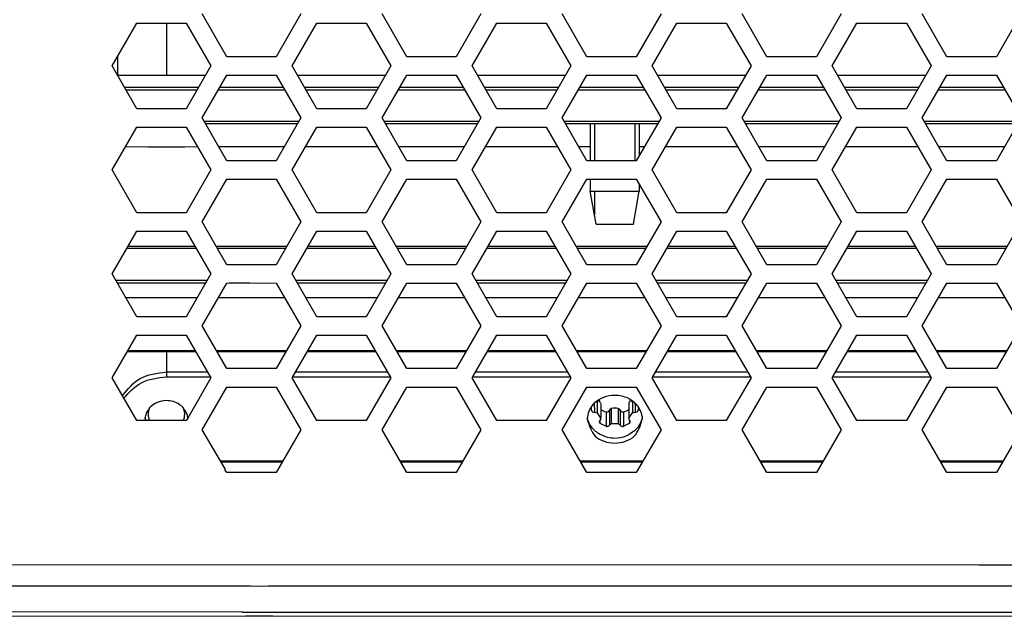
# Model space of a CAD drawing. Header units: millimetres. Extents: x -316 to 135, y 22 to 228.
# Tile 12 of 26: x -235 to -155, y 126 to 175. Entities that reach past the tile are written whole.
import ezdxf

# ---------------------------------------------------------------- set-up
doc = ezdxf.new("R2010")
doc.units = ezdxf.units.MM
doc.layers.add('1', color=7, linetype='Continuous')

# ---------------------------------------------------------------- blocks, each defined once
blk = doc.blocks.new('Linsenschraube_selbstfurchend_19__33', base_point=(-188.77, 158.516))
at = {"color": 7, "linetype": 'Continuous'}
for p, q in [((-188.77, 166.716), (-188.77, 163.716)), ((-184.77, 166.716), (-184.77, 164.13)), ((-188.77, 162.216), (-188.77, 161.238)), ((-184.786, 161.828), (-184.77, 161.238)), ((-188.29, 158.516), (-188.77, 161.238)), ((-188.77, 161.238), (-186.77, 161.238)), ((-186.77, 161.238), (-184.77, 161.238)), ((-185.25, 158.516), (-184.77, 161.238)), ((-188.29, 158.516), (-185.25, 158.516))]:
    blk.add_line(p, q, dxfattribs=at)
at = {"layer": '1', "color": 2, "linetype": 'Continuous'}
for p, q in [((-188.42, 166.716), (-188.42, 163.716)), ((-185.12, 166.716), (-185.12, 163.716)), ((-188.42, 161.238), (-188.42, 159.253))]:
    blk.add_line(p, q, dxfattribs=at)
blk = doc.blocks.new('Linsenschraube_selbstfurchend__34', base_point=(-224.935, 164.823))
at = {"color": 1, "linetype": 'Continuous'}
for p, q in [((-224.897, 164.835), (-224.935, 164.823)), ((-223.933, 164.823), (-224.433, 164.823)), ((-222.428, 164.823), (-222.928, 164.823)), ((-221.925, 164.823), (-221.963, 164.835))]:
    blk.add_line(p, q, dxfattribs=at)
blk = doc.blocks.new('Linsenschraube_selbstfurchend_9__38', base_point=(-188.431, 142.382))
at = {"color": 7, "linetype": 'Continuous'}
for p, q in [((-188.218, 143.968), (-188.431, 143.938)), ((-187.921, 143.844), (-187.921, 143.794)), ((-187.921, 143.794), (-187.921, 143.564)), ((-187.921, 143.564), (-187.921, 143.294)), ((-185.619, 143.844), (-185.611, 143.766)), ((-185.611, 143.568), (-185.619, 143.294)), ((-185.611, 143.766), (-185.611, 143.568)), ((-185.158, 143.945), (-185.323, 143.968)), ((-187.986, 142.499), (-188.051, 142.382)), ((-187.921, 142.618), (-187.986, 142.499)), ((-187.921, 142.794), (-187.929, 142.665)), ((-187.929, 142.665), (-187.921, 142.618)), ((-187.921, 143.294), (-187.921, 143.138)), ((-187.921, 143.138), (-187.921, 142.794)), ((-185.619, 143.294), (-185.619, 143.138)), ((-185.619, 143.138), (-185.611, 142.794)), ((-185.611, 142.665), (-185.619, 142.618)), ((-185.554, 142.499), (-185.619, 142.618)), ((-185.611, 142.794), (-185.611, 142.665)), ((-185.489, 142.382), (-185.554, 142.499))]:
    blk.add_line(p, q, dxfattribs=at)
for centre, start, end in [((-188.766, 144.646), 308.94496, 330.18957), ((-184.775, 144.646), 209.81043, 231.05504)]:
    blk.add_arc(centre, 0.872, start, end, dxfattribs=at)
blk = doc.blocks.new('Linsenschraube_selbstfurchend_18__39', base_point=(-188.734, 141.992))
at = {"color": 7, "linetype": 'Continuous'}
for p, q in [((-188.734, 143.538), (-188.702, 143.33)), ((-188.218, 143.968), (-188.431, 143.938)), ((-187.921, 143.844), (-187.921, 143.794)), ((-187.921, 143.794), (-187.921, 143.564)), ((-187.921, 143.564), (-187.921, 143.294)), ((-185.619, 143.844), (-185.611, 143.766)), ((-185.611, 143.568), (-185.619, 143.294)), ((-185.611, 143.766), (-185.611, 143.568)), ((-185.158, 143.945), (-185.323, 143.968)), ((-184.838, 143.33), (-184.807, 143.538)), ((-188.431, 143.167), (-188.218, 143.098)), ((-188.218, 143.098), (-187.929, 142.665)), ((-187.986, 142.499), (-188.051, 142.382)), ((-187.921, 142.618), (-187.986, 142.499)), ((-187.921, 142.794), (-187.929, 142.665)), ((-187.929, 142.665), (-187.921, 142.618)), ((-187.921, 143.294), (-187.921, 143.138)), ((-187.921, 143.138), (-187.921, 142.794)), ((-185.619, 143.294), (-185.619, 143.138)), ((-185.619, 143.138), (-185.611, 142.794)), ((-185.611, 142.665), (-185.619, 142.618)), ((-185.554, 142.499), (-185.619, 142.618)), ((-185.611, 142.665), (-185.323, 143.098)), ((-185.611, 142.794), (-185.611, 142.665)), ((-185.489, 142.382), (-185.554, 142.499)), ((-185.323, 143.098), (-185.109, 143.167)), ((-188.051, 142.382), (-187.986, 142.256)), ((-187.986, 142.256), (-187.486, 142.006)), ((-187.215, 142.114), (-187.059, 142.23)), ((-187.059, 142.23), (-186.481, 142.23)), ((-186.481, 142.23), (-186.325, 142.114)), ((-186.054, 142.006), (-185.554, 142.256)), ((-185.554, 142.256), (-185.489, 142.382))]:
    blk.add_line(p, q, dxfattribs=at)
at = {"color": 1, "linetype": 'Continuous'}
for p, q in [((-188.691, 143.601), (-188.702, 143.33)), ((-188.449, 143.883), (-188.431, 143.167)), ((-188.218, 143.968), (-188.218, 143.098)), ((-187.929, 143.893), (-187.921, 143.844)), ((-187.215, 143.323), (-187.215, 142.114)), ((-187.059, 143.458), (-187.059, 142.23)), ((-186.481, 143.458), (-186.481, 142.23)), ((-186.325, 143.323), (-186.325, 142.114)), ((-185.611, 143.893), (-185.619, 143.844)), ((-185.323, 143.968), (-185.323, 143.098)), ((-185.091, 143.883), (-185.109, 143.167)), ((-184.849, 143.601), (-184.838, 143.33)), ((-187.986, 142.499), (-187.986, 142.256)), ((-187.486, 143.187), (-187.486, 142.006)), ((-186.054, 143.187), (-186.054, 142.006)), ((-185.554, 142.499), (-185.554, 142.256))]:
    blk.add_line(p, q, dxfattribs=at)
at = {"color": 7, "linetype": 'Continuous'}
for centre, radius, start, end in [((-188.766, 144.646), 0.872, 308.94496, 330.18957), ((-188.831, 143.605), 0.947, 17.73137, 36.95759), ((-184.71, 143.605), 0.947, 143.04241, 162.26863), ((-184.775, 144.646), 0.872, 209.81043, 231.05504), ((-188.469, 143.41), 0.246, 198.9748, 278.90214), ((-187.232, 144.321), 1.163, 233.59622, 257.35023), ((-187.414, 143.38), 0.206, 249.39835, 343.73175), ((-187.02, 143.255), 0.206, 100.82966, 160.95713), ((-186.77, 142.214), 1.277, 76.93569, 103.06431), ((-186.52, 143.255), 0.206, 19.04287, 79.17034), ((-186.127, 143.38), 0.206, 196.26825, 290.60165), ((-186.309, 144.321), 1.163, 282.64977, 306.86658), ((-185.071, 143.41), 0.246, 261.09786, 341.0252)]:
    blk.add_arc(centre, radius, start, end, dxfattribs=at)
for points, knots in [([(-187.486, 142.006), (-187.457, 142.001), (-187.4, 141.992), (-187.325, 142.011), (-187.254, 142.045), (-187.23, 142.088), (-187.215, 142.114)], [0, 0, 0, 0, 0.0872016, 0.1714545, 0.2287321, 0.3156752, 0.3156752, 0.3156752, 0.3156752]), ([(-186.325, 142.114), (-186.318, 142.098), (-186.298, 142.054), (-186.228, 142.013), (-186.14, 141.993), (-186.083, 142.001), (-186.054, 142.006)], [0, 0, 0, 0, 0.0499903, 0.1444278, 0.2286807, 0.3158824, 0.3158824, 0.3158824, 0.3158824])]:
    blk.add_open_spline(points, degree=3, knots=knots, dxfattribs=at)
blk = doc.blocks.new('Platte__54', base_point=(-227.43, 170.699))
at = {"color": 1, "linetype": 'Continuous'}
blk.add_line((-223.43, 174.966), (-223.43, 170.716), dxfattribs=at)
at = {"color": 7, "linetype": 'Continuous'}
blk.add_line((-227.43, 172.233), (-227.43, 170.699), dxfattribs=at)
blk = doc.blocks.new('Netzteil-LCC600-28U-9P_1__56', base_point=(-227.43, 170.699))
blk.add_blockref('Platte__54', (-227.43, 170.699))
blk = doc.blocks.new('Waermeleitpad-Dreyer-DS-GAP-AS30-2_5-1_0-V__57', base_point=(-227.44, 169.716))
at = {"color": 7, "linetype": 'Continuous'}
for p, q in [((-227.44, 170.716), (-220.223, 170.716)), ((-218.491, 170.716), (-214.449, 170.716)), ((-212.72, 170.716), (-205.503, 170.716)), ((-203.771, 170.716), (-199.729, 170.716)), ((-198, 170.716), (-190.783, 170.716)), ((-189.051, 170.716), (-185.009, 170.716)), ((-183.28, 170.716), (-176.063, 170.716)), ((-174.331, 170.716), (-170.289, 170.716)), ((-168.56, 170.716), (-161.343, 170.716)), ((-159.611, 170.716), (-155.569, 170.716)), ((-226.863, 169.716), (-220.8, 169.716)), ((-219.068, 169.716), (-213.872, 169.716)), ((-212.143, 169.716), (-206.08, 169.716)), ((-204.348, 169.716), (-199.152, 169.716)), ((-197.423, 169.716), (-191.36, 169.716)), ((-189.628, 169.716), (-184.432, 169.716)), ((-182.703, 169.716), (-176.64, 169.716)), ((-174.908, 169.716), (-169.712, 169.716)), ((-167.983, 169.716), (-161.92, 169.716)), ((-160.188, 169.716), (-154.992, 169.716))]:
    blk.add_line(p, q, dxfattribs=at)
blk = doc.blocks.new('Top__59', base_point=(-218.63, 66.719))
at = {"color": 7, "linetype": 'Continuous'}
blk.add_line((-218.613, 138.427), (-218.63, 138.531), dxfattribs=at)
blk = doc.blocks.new('Platte__61', base_point=(-227.44, 61.443))
at = {"color": 7, "linetype": 'Continuous'}
for points, knots in [([(-224.784, 143.547), (-224.805, 143.506), (-224.847, 143.425), (-224.874, 143.338), (-224.888, 143.294)], [0, 0, 0, 0, 0.1368693, 0.2737132, 0.2737132, 0.2737132, 0.2737132]), ([(-221.973, 143.294), (-221.986, 143.338), (-222.014, 143.425), (-222.056, 143.506), (-222.077, 143.547)], [0, 0, 0, 0, 0.1368439, 0.2737132, 0.2737132, 0.2737132, 0.2737132]), ([(-224.888, 143.294), (-224.9, 143.244), (-224.925, 143.143), (-224.928, 143.039), (-224.93, 142.986)], [0, 0, 0, 0, 0.1543773, 0.3113657, 0.3113657, 0.3113657, 0.3113657]), ([(-221.93, 142.986), (-221.932, 143.039), (-221.936, 143.143), (-221.96, 143.244), (-221.973, 143.294)], [0, 0, 0, 0, 0.1569883, 0.3113657, 0.3113657, 0.3113657, 0.3113657])]:
    blk.add_open_spline(points, degree=3, knots=knots, dxfattribs=at)
blk = doc.blocks.new('Gehaeuse__62', base_point=(-227.44, 61.466))
at = {"color": 7, "linetype": 'Continuous'}
for p, q in [((-223.43, 146.45), (-220.07, 146.45)), ((-212.873, 146.45), (-205.35, 146.45)), ((-198.153, 146.45), (-190.63, 146.45)), ((-183.433, 146.45), (-175.91, 146.45)), ((-168.713, 146.45), (-161.19, 146.45)), ((-221.689, 142.677), (-221.811, 142.466))]:
    blk.add_line(p, q, dxfattribs=at)
for points, knots in [([(-227.028, 144.502), (-226.585, 145.043), (-225.656, 146.178), (-224.195, 146.357), (-223.43, 146.45)], [0, 0, 0, 0, 2.020001, 4.23491, 4.23491, 4.23491, 4.23491]), ([(-186.77, 144.535), (-187.082, 144.506), (-187.689, 144.451), (-188.189, 144.105), (-188.431, 143.938)], [0, 0, 0, 0, 0.923095, 1.791933, 1.791933, 1.791933, 1.791933]), ([(-185.686, 144.294), (-185.856, 144.363), (-186.204, 144.504), (-186.578, 144.524), (-186.77, 144.535)], [0, 0, 0, 0, 0.545021, 1.117074, 1.117074, 1.117074, 1.117074]), ([(-185.41, 144.138), (-185.455, 144.166), (-185.544, 144.223), (-185.639, 144.27), (-185.686, 144.294)], [0, 0, 0, 0, 0.1577859, 0.3174718, 0.3174718, 0.3174718, 0.3174718]), ([(-185.233, 144.005), (-185.261, 144.029), (-185.318, 144.076), (-185.379, 144.117), (-185.41, 144.138)], [0, 0, 0, 0, 0.1101944, 0.2217, 0.2217, 0.2217, 0.2217]), ([(-224.842, 143.427), (-224.923, 143.332), (-225.09, 143.137), (-225.143, 142.885), (-225.169, 142.755)], [0, 0, 0, 0, 0.3688648, 0.7582628, 0.7582628, 0.7582628, 0.7582628]), ([(-223.43, 144.102), (-223.694, 144.076), (-224.203, 144.028), (-224.595, 143.703), (-224.784, 143.547)], [0, 0, 0, 0, 0.775504, 1.493165, 1.493165, 1.493165, 1.493165]), ([(-222.373, 143.794), (-222.533, 143.881), (-222.862, 144.062), (-223.237, 144.088), (-223.43, 144.102)], [0, 0, 0, 0, 0.539506, 1.112439, 1.112439, 1.112439, 1.112439]), ([(-222.171, 143.638), (-222.203, 143.666), (-222.268, 143.722), (-222.338, 143.77), (-222.373, 143.794)], [0, 0, 0, 0, 0.1271046, 0.2556867, 0.2556867, 0.2556867, 0.2556867]), ([(-221.697, 142.794), (-221.724, 142.912), (-221.778, 143.15), (-221.938, 143.334), (-222.019, 143.427)], [0, 0, 0, 0, 0.3583403, 0.7201247, 0.7201247, 0.7201247, 0.7201247]), ([(-188.431, 143.938), (-188.575, 143.768), (-188.867, 143.422), (-188.963, 142.98), (-189.012, 142.755)], [0, 0, 0, 0, 0.658113, 1.335362, 1.335362, 1.335362, 1.335362]), ([(-184.673, 143.294), (-184.734, 143.41), (-184.855, 143.643), (-185.041, 143.83), (-185.135, 143.924)], [0, 0, 0, 0, 0.3887924, 0.7846382, 0.7846382, 0.7846382, 0.7846382]), ([(-225.179, 142.638), (-225.179, 142.636), (-225.18, 142.619), (-225.18, 142.601), (-225.18, 142.586)], [0, 0, 0, 0, 0.00649036, 0.05192292, 0.05192292, 0.05192292, 0.05192292]), ([(-225.169, 142.755), (-225.171, 142.742), (-225.175, 142.703), (-225.178, 142.664), (-225.179, 142.638)], [0, 0, 0, 0, 0.0400302, 0.1175565, 0.1175565, 0.1175565, 0.1175565]), ([(-225.074, 142.466), (-225.099, 142.518), (-225.144, 142.61), (-225.162, 142.711), (-225.169, 142.755)], [0, 0, 0, 0, 0.1712381, 0.3058038, 0.3058038, 0.3058038, 0.3058038]), ([(-221.697, 142.794), (-221.698, 142.781), (-221.701, 142.741), (-221.694, 142.702), (-221.689, 142.677)], [0, 0, 0, 0, 0.0402768, 0.1178525, 0.1178525, 0.1178525, 0.1178525]), ([(-189.019, 142.638), (-189.02, 142.623), (-189.02, 142.606), (-189.02, 142.588), (-189.02, 142.586)], [0, 0, 0, 0, 0.04542916, 0.05191903, 0.05191903, 0.05191903, 0.05191903]), ([(-189.012, 142.755), (-189.013, 142.742), (-189.016, 142.703), (-189.018, 142.664), (-189.019, 142.638)], [0, 0, 0, 0, 0.0397361, 0.117389, 0.117389, 0.117389, 0.117389]), ([(-188.874, 142.294), (-188.896, 142.35), (-188.942, 142.466), (-188.993, 142.58), (-189.019, 142.638)], [0, 0, 0, 0, 0.1822709, 0.3737488, 0.3737488, 0.3737488, 0.3737488]), ([(-184.521, 142.638), (-184.591, 142.45), (-184.73, 142.074), (-185.007, 141.783), (-185.146, 141.638)], [0, 0, 0, 0, 0.594734, 1.190487, 1.190487, 1.190487, 1.190487]), ([(-184.612, 143.138), (-184.621, 143.164), (-184.64, 143.217), (-184.662, 143.268), (-184.673, 143.294)], [0, 0, 0, 0, 0.0837983, 0.1675789, 0.1675789, 0.1675789, 0.1675789]), ([(-184.533, 142.794), (-184.542, 142.853), (-184.559, 142.969), (-184.594, 143.082), (-184.612, 143.138)], [0, 0, 0, 0, 0.1774171, 0.3536161, 0.3536161, 0.3536161, 0.3536161]), ([(-184.533, 142.794), (-184.537, 142.767), (-184.544, 142.714), (-184.528, 142.663), (-184.521, 142.638)], [0, 0, 0, 0, 0.0814167, 0.157926, 0.157926, 0.157926, 0.157926]), ([(-184.52, 142.586), (-184.52, 142.588), (-184.521, 142.606), (-184.521, 142.623), (-184.521, 142.638)], [0, 0, 0, 0, 0.00648988, 0.05191903, 0.05191903, 0.05191903, 0.05191903]), ([(-188.796, 142.138), (-188.81, 142.164), (-188.838, 142.215), (-188.862, 142.268), (-188.874, 142.294)], [0, 0, 0, 0, 0.0871398, 0.1741489, 0.1741489, 0.1741489, 0.1741489]), ([(-188.549, 141.794), (-188.596, 141.848), (-188.687, 141.956), (-188.76, 142.078), (-188.796, 142.138)], [0, 0, 0, 0, 0.2130677, 0.4241155, 0.4241155, 0.4241155, 0.4241155]), ([(-188.394, 141.638), (-188.421, 141.663), (-188.475, 141.713), (-188.525, 141.767), (-188.549, 141.794)], [0, 0, 0, 0, 0.1103903, 0.2200255, 0.2200255, 0.2200255, 0.2200255]), ([(-187.886, 141.294), (-187.977, 141.343), (-188.159, 141.441), (-188.316, 141.573), (-188.394, 141.638)], [0, 0, 0, 0, 0.3111958, 0.6154992, 0.6154992, 0.6154992, 0.6154992]), ([(-186.77, 141.005), (-186.968, 141.028), (-187.354, 141.072), (-187.712, 141.221), (-187.886, 141.294)], [0, 0, 0, 0, 0.594284, 1.157412, 1.157412, 1.157412, 1.157412]), ([(-185.146, 141.638), (-185.38, 141.469), (-185.865, 141.118), (-186.461, 141.044), (-186.77, 141.005)], [0, 0, 0, 0, 0.850807, 1.768313, 1.768313, 1.768313, 1.768313])]:
    blk.add_open_spline(points, degree=3, knots=knots, dxfattribs=at)
for points in [[(-222.077, 143.547), (-222.092, 143.562), (-222.124, 143.592), (-222.155, 143.623), (-222.171, 143.638)], [(-185.135, 143.924), (-185.151, 143.937), (-185.184, 143.965), (-185.216, 143.992), (-185.233, 144.005)]]:
    blk.add_open_spline(points, degree=3, dxfattribs=at)
blk = doc.blocks.new('Netzteil-LCC600-28U-9P__63', base_point=(-227.44, 61.443))
for name, p in [('Gehaeuse__62', (-227.44, 61.466)), ('Platte__61', (-227.44, 61.443)), ('Top__59', (-218.63, 66.719))]:
    blk.add_blockref(name, p)
blk = doc.blocks.new('Innenbord__64', base_point=(-222.831, 66.719))
at = {"color": 1, "linetype": 'Continuous'}
for p, q in [((-217.082, 128.972), (-216.582, 128.972)), ((-215.082, 128.972), (-214.582, 128.972)), ((-216.932, 126.504), (-216.732, 126.504)), ((-214.932, 126.504), (-214.732, 126.504))]:
    blk.add_line(p, q, dxfattribs=at)
blk = doc.blocks.new('Platte__68', base_point=(-227.44, 64.199))
at = {"color": 1, "linetype": 'Continuous'}
for p, q in [((-223.43, 148.112), (-223.43, 146.45)), ((-217.25, 126.857), (-217.182, 126.822))]:
    blk.add_line(p, q, dxfattribs=at)
at = {"color": 7, "linetype": 'Continuous'}
for p, q in [((-223.43, 146.45), (-220.07, 146.45)), ((-212.873, 146.45), (-205.35, 146.45)), ((-198.153, 146.45), (-190.63, 146.45)), ((-183.433, 146.45), (-175.91, 146.45)), ((-168.713, 146.45), (-161.19, 146.45))]:
    blk.add_line(p, q, dxfattribs=at)
for points, knots in [([(-227.028, 144.502), (-226.585, 145.043), (-225.656, 146.178), (-224.195, 146.357), (-223.43, 146.45)], [0, 0, 0, 0, 2.020001, 4.23491, 4.23491, 4.23491, 4.23491]), ([(-224.784, 143.547), (-224.805, 143.506), (-224.847, 143.425), (-224.874, 143.338), (-224.888, 143.294)], [0, 0, 0, 0, 0.1368693, 0.2737132, 0.2737132, 0.2737132, 0.2737132]), ([(-221.973, 143.294), (-221.986, 143.338), (-222.014, 143.425), (-222.056, 143.506), (-222.077, 143.547)], [0, 0, 0, 0, 0.1368439, 0.2737132, 0.2737132, 0.2737132, 0.2737132]), ([(-224.888, 143.294), (-224.9, 143.244), (-224.925, 143.143), (-224.928, 143.039), (-224.93, 142.986)], [0, 0, 0, 0, 0.1543773, 0.3113657, 0.3113657, 0.3113657, 0.3113657]), ([(-224.93, 142.986), (-224.925, 142.895), (-224.914, 142.714), (-224.841, 142.548), (-224.805, 142.466)], [0, 0, 0, 0, 0.2716408, 0.5387812, 0.5387812, 0.5387812, 0.5387812]), ([(-222.055, 142.466), (-222.02, 142.548), (-221.947, 142.714), (-221.936, 142.895), (-221.93, 142.986)], [0, 0, 0, 0, 0.2671404, 0.5387812, 0.5387812, 0.5387812, 0.5387812]), ([(-221.93, 142.986), (-221.932, 143.039), (-221.936, 143.143), (-221.96, 143.244), (-221.973, 143.294)], [0, 0, 0, 0, 0.1569883, 0.3113657, 0.3113657, 0.3113657, 0.3113657])]:
    blk.add_open_spline(points, degree=3, knots=knots, dxfattribs=at)
blk = doc.blocks.new('Gehaeuse__69', base_point=(-227.44, 61.466))
at = {"color": 7, "linetype": 'Continuous'}
for p, q in [((-223.43, 146.45), (-220.07, 146.45)), ((-223.43, 146.05), (-219.839, 146.05)), ((-213.104, 146.05), (-205.119, 146.05)), ((-212.873, 146.45), (-205.35, 146.45)), ((-198.384, 146.05), (-190.399, 146.05)), ((-198.153, 146.45), (-190.63, 146.45)), ((-183.664, 146.05), (-175.679, 146.05)), ((-183.433, 146.45), (-175.91, 146.45)), ((-168.944, 146.05), (-160.959, 146.05)), ((-168.713, 146.45), (-161.19, 146.45)), ((-221.689, 142.677), (-221.811, 142.466))]:
    blk.add_line(p, q, dxfattribs=at)
at = {"color": 1, "linetype": 'Continuous'}
for p, q in [((-223.43, 146.45), (-223.43, 146.05)), ((-219.046, 139.177), (-213.895, 139.177)), ((-213.955, 139.072), (-218.985, 139.072)), ((-204.326, 139.177), (-199.175, 139.177)), ((-199.235, 139.072), (-204.265, 139.072)), ((-189.606, 139.177), (-184.455, 139.177)), ((-184.515, 139.072), (-189.545, 139.072)), ((-174.886, 139.177), (-169.735, 139.177)), ((-169.795, 139.072), (-174.825, 139.072)), ((-160.166, 139.177), (-155.015, 139.177)), ((-155.075, 139.072), (-160.105, 139.072))]:
    blk.add_line(p, q, dxfattribs=at)
at = {"color": 7, "linetype": 'Continuous'}
for points, knots in [([(-227.028, 144.502), (-226.585, 145.043), (-225.656, 146.178), (-224.195, 146.357), (-223.43, 146.45)], [0, 0, 0, 0, 2.020001, 4.23491, 4.23491, 4.23491, 4.23491]), ([(-226.909, 144.296), (-226.463, 144.785), (-225.531, 145.809), (-224.151, 145.967), (-223.43, 146.05)], [0, 0, 0, 0, 1.918933, 4.015476, 4.015476, 4.015476, 4.015476]), ([(-186.77, 144.535), (-187.082, 144.506), (-187.689, 144.451), (-188.189, 144.105), (-188.431, 143.938)], [0, 0, 0, 0, 0.923095, 1.791933, 1.791933, 1.791933, 1.791933]), ([(-185.686, 144.294), (-185.856, 144.363), (-186.204, 144.504), (-186.578, 144.524), (-186.77, 144.535)], [0, 0, 0, 0, 0.545021, 1.117074, 1.117074, 1.117074, 1.117074]), ([(-185.41, 144.138), (-185.455, 144.166), (-185.544, 144.223), (-185.639, 144.27), (-185.686, 144.294)], [0, 0, 0, 0, 0.1577859, 0.3174718, 0.3174718, 0.3174718, 0.3174718]), ([(-185.233, 144.005), (-185.261, 144.029), (-185.318, 144.076), (-185.379, 144.117), (-185.41, 144.138)], [0, 0, 0, 0, 0.1101944, 0.2217, 0.2217, 0.2217, 0.2217]), ([(-224.842, 143.427), (-224.923, 143.332), (-225.09, 143.137), (-225.143, 142.885), (-225.169, 142.755)], [0, 0, 0, 0, 0.3688648, 0.7582628, 0.7582628, 0.7582628, 0.7582628]), ([(-224.784, 143.547), (-224.801, 143.527), (-224.832, 143.492), (-224.839, 143.446), (-224.842, 143.427)], [0, 0, 0, 0, 0.0771309, 0.1354681, 0.1354681, 0.1354681, 0.1354681]), ([(-223.43, 144.102), (-223.694, 144.076), (-224.203, 144.028), (-224.595, 143.703), (-224.784, 143.547)], [0, 0, 0, 0, 0.775504, 1.493165, 1.493165, 1.493165, 1.493165]), ([(-222.373, 143.794), (-222.533, 143.881), (-222.862, 144.062), (-223.237, 144.088), (-223.43, 144.102)], [0, 0, 0, 0, 0.539506, 1.112439, 1.112439, 1.112439, 1.112439]), ([(-222.171, 143.638), (-222.203, 143.666), (-222.268, 143.722), (-222.338, 143.77), (-222.373, 143.794)], [0, 0, 0, 0, 0.1271046, 0.2556867, 0.2556867, 0.2556867, 0.2556867]), ([(-222.019, 143.427), (-222.019, 143.446), (-222.019, 143.494), (-222.055, 143.527), (-222.077, 143.547)], [0, 0, 0, 0, 0.0555026, 0.1385656, 0.1385656, 0.1385656, 0.1385656]), ([(-221.697, 142.794), (-221.724, 142.912), (-221.778, 143.15), (-221.938, 143.334), (-222.019, 143.427)], [0, 0, 0, 0, 0.3583403, 0.7201247, 0.7201247, 0.7201247, 0.7201247]), ([(-188.431, 143.938), (-188.575, 143.768), (-188.867, 143.422), (-188.963, 142.98), (-189.012, 142.755)], [0, 0, 0, 0, 0.658113, 1.335362, 1.335362, 1.335362, 1.335362]), ([(-184.673, 143.294), (-184.734, 143.41), (-184.855, 143.643), (-185.041, 143.83), (-185.135, 143.924)], [0, 0, 0, 0, 0.3887924, 0.7846382, 0.7846382, 0.7846382, 0.7846382]), ([(-225.179, 142.638), (-225.179, 142.636), (-225.18, 142.619), (-225.18, 142.601), (-225.18, 142.586)], [0, 0, 0, 0, 0.00649036, 0.05192292, 0.05192292, 0.05192292, 0.05192292]), ([(-225.18, 142.586), (-225.18, 142.566), (-225.18, 142.526), (-225.176, 142.486), (-225.175, 142.466)], [0, 0, 0, 0, 0.0604042, 0.1203348, 0.1203348, 0.1203348, 0.1203348]), ([(-225.169, 142.755), (-225.171, 142.742), (-225.175, 142.703), (-225.178, 142.664), (-225.179, 142.638)], [0, 0, 0, 0, 0.0400302, 0.1175565, 0.1175565, 0.1175565, 0.1175565]), ([(-225.074, 142.466), (-225.099, 142.518), (-225.144, 142.61), (-225.162, 142.711), (-225.169, 142.755)], [0, 0, 0, 0, 0.1712381, 0.3058038, 0.3058038, 0.3058038, 0.3058038]), ([(-221.697, 142.794), (-221.698, 142.781), (-221.701, 142.741), (-221.694, 142.702), (-221.689, 142.677)], [0, 0, 0, 0, 0.0402768, 0.1178525, 0.1178525, 0.1178525, 0.1178525]), ([(-189.019, 142.638), (-189.02, 142.623), (-189.02, 142.606), (-189.02, 142.588), (-189.02, 142.586)], [0, 0, 0, 0, 0.04542916, 0.05191903, 0.05191903, 0.05191903, 0.05191903]), ([(-189.02, 142.586), (-188.862, 142.072), (-188.529, 140.989), (-186.77, 140.453), (-185.012, 140.989), (-184.678, 142.072), (-184.52, 142.586)], [0, 0, 0, 0, 1.527219, 3.217274, 4.907329, 6.434548, 6.434548, 6.434548, 6.434548]), ([(-189.012, 142.755), (-189.013, 142.742), (-189.016, 142.703), (-189.018, 142.664), (-189.019, 142.638)], [0, 0, 0, 0, 0.0397361, 0.117389, 0.117389, 0.117389, 0.117389]), ([(-188.874, 142.294), (-188.896, 142.35), (-188.942, 142.466), (-188.993, 142.58), (-189.019, 142.638)], [0, 0, 0, 0, 0.1822709, 0.3737488, 0.3737488, 0.3737488, 0.3737488]), ([(-184.521, 142.638), (-184.591, 142.45), (-184.73, 142.074), (-185.007, 141.783), (-185.146, 141.638)], [0, 0, 0, 0, 0.594734, 1.190487, 1.190487, 1.190487, 1.190487]), ([(-184.612, 143.138), (-184.621, 143.164), (-184.64, 143.217), (-184.662, 143.268), (-184.673, 143.294)], [0, 0, 0, 0, 0.0837983, 0.1675789, 0.1675789, 0.1675789, 0.1675789]), ([(-184.533, 142.794), (-184.542, 142.853), (-184.559, 142.969), (-184.594, 143.082), (-184.612, 143.138)], [0, 0, 0, 0, 0.1774171, 0.3536161, 0.3536161, 0.3536161, 0.3536161]), ([(-184.533, 142.794), (-184.537, 142.767), (-184.544, 142.714), (-184.528, 142.663), (-184.521, 142.638)], [0, 0, 0, 0, 0.0814167, 0.157926, 0.157926, 0.157926, 0.157926]), ([(-184.52, 142.586), (-184.52, 142.588), (-184.521, 142.606), (-184.521, 142.623), (-184.521, 142.638)], [0, 0, 0, 0, 0.00648988, 0.05191903, 0.05191903, 0.05191903, 0.05191903]), ([(-188.796, 142.138), (-188.81, 142.164), (-188.838, 142.215), (-188.862, 142.268), (-188.874, 142.294)], [0, 0, 0, 0, 0.0871398, 0.1741489, 0.1741489, 0.1741489, 0.1741489]), ([(-188.549, 141.794), (-188.596, 141.848), (-188.687, 141.956), (-188.76, 142.078), (-188.796, 142.138)], [0, 0, 0, 0, 0.2130677, 0.4241155, 0.4241155, 0.4241155, 0.4241155]), ([(-188.394, 141.638), (-188.421, 141.663), (-188.475, 141.713), (-188.525, 141.767), (-188.549, 141.794)], [0, 0, 0, 0, 0.1103903, 0.2200255, 0.2200255, 0.2200255, 0.2200255]), ([(-187.886, 141.294), (-187.977, 141.343), (-188.159, 141.441), (-188.316, 141.573), (-188.394, 141.638)], [0, 0, 0, 0, 0.3111958, 0.6154992, 0.6154992, 0.6154992, 0.6154992]), ([(-186.77, 141.005), (-186.968, 141.028), (-187.354, 141.072), (-187.712, 141.221), (-187.886, 141.294)], [0, 0, 0, 0, 0.594284, 1.157412, 1.157412, 1.157412, 1.157412]), ([(-185.146, 141.638), (-185.38, 141.469), (-185.865, 141.118), (-186.461, 141.044), (-186.77, 141.005)], [0, 0, 0, 0, 0.850807, 1.768313, 1.768313, 1.768313, 1.768313])]:
    blk.add_open_spline(points, degree=3, knots=knots, dxfattribs=at)
for points in [[(-222.077, 143.547), (-222.092, 143.562), (-222.124, 143.592), (-222.155, 143.623), (-222.171, 143.638)], [(-185.135, 143.924), (-185.151, 143.937), (-185.184, 143.965), (-185.216, 143.992), (-185.233, 144.005)]]:
    blk.add_open_spline(points, degree=3, dxfattribs=at)
blk = doc.blocks.new('Netzteil-LCC600-28U-9P_1_1__70', base_point=(-227.44, 61.466))
for name, p in [('Platte__68', (-227.44, 64.199)), ('Gehaeuse__69', (-227.44, 61.466)), ('Innenbord__64', (-222.831, 66.719))]:
    blk.add_blockref(name, p)
blk = doc.blocks.new('30083-95-10-01-00__71', base_point=(-226.574, 156.716))
at = {"color": 1, "linetype": 'Continuous'}
blk.add_line((-223.43, 174.966), (-223.43, 170.716), dxfattribs=at)
at = {"color": 7, "linetype": 'Continuous'}
for p, q in [((-226.574, 156.716), (-226.475, 156.716)), ((-226.475, 156.716), (-224.657, 156.716)), ((-224.657, 156.716), (-223.931, 156.716)), ((-223.931, 156.716), (-223.885, 156.716)), ((-223.885, 156.716), (-223.345, 156.716)), ((-223.345, 156.716), (-222.975, 156.716)), ((-222.975, 156.716), (-222.743, 156.716)), ((-222.743, 156.716), (-222.375, 156.716)), ((-222.375, 156.716), (-221.089, 156.716)), ((-219.357, 156.716), (-218.93, 156.716)), ((-218.93, 156.716), (-217.225, 156.716)), ((-217.225, 156.716), (-215.925, 156.716)), ((-215.925, 156.716), (-213.583, 156.716)), ((-211.854, 156.716), (-206.369, 156.716)), ((-204.637, 156.716), (-198.863, 156.716)), ((-197.134, 156.716), (-191.649, 156.716)), ((-189.917, 156.716), (-184.143, 156.716)), ((-182.414, 156.716), (-176.929, 156.716)), ((-175.197, 156.716), (-169.423, 156.716)), ((-167.694, 156.716), (-162.209, 156.716)), ((-160.477, 156.716), (-154.703, 156.716))]:
    blk.add_line(p, q, dxfattribs=at)
blk = doc.blocks.new('EMV-Filter-vergossen_1__72', base_point=(-226.574, 156.716))
blk.add_blockref('30083-95-10-01-00__71', (-226.574, 156.716))
blk = doc.blocks.new('Kuehlkoerper-PSU__73', base_point=(-227.555, 82.697))
at = {"color": 7, "linetype": 'Continuous'}
for p, q in [((-226.863, 169.716), (-220.8, 169.716)), ((-219.068, 169.716), (-213.872, 169.716)), ((-212.143, 169.716), (-206.08, 169.716)), ((-204.348, 169.716), (-199.152, 169.716)), ((-197.423, 169.716), (-191.36, 169.716)), ((-189.628, 169.716), (-184.432, 169.716)), ((-182.703, 169.716), (-176.64, 169.716)), ((-174.908, 169.716), (-169.712, 169.716)), ((-167.983, 169.716), (-161.92, 169.716)), ((-160.188, 169.716), (-154.992, 169.716)), ((-212.717, 166.716), (-220.223, 166.716)), ((-197.997, 166.716), (-205.503, 166.716)), ((-183.277, 166.716), (-190.783, 166.716)), ((-168.557, 166.716), (-176.063, 166.716)), ((-153.837, 166.716), (-161.343, 166.716)), ((-221.811, 159.466), (-225.852, 159.466)), ((-207.091, 159.466), (-211.132, 159.466)), ((-192.371, 159.466), (-196.412, 159.466)), ((-177.651, 159.466), (-181.692, 159.466)), ((-162.931, 159.466), (-166.972, 159.466)), ((-225.852, 157.966), (-221.811, 157.966)), ((-211.132, 157.966), (-207.091, 157.966)), ((-196.412, 157.966), (-192.371, 157.966)), ((-188.29, 158.516), (-185.25, 158.516)), ((-181.692, 157.966), (-177.651, 157.966)), ((-166.972, 157.966), (-162.931, 157.966)), ((-226.574, 156.716), (-226.475, 156.716)), ((-226.475, 156.716), (-224.657, 156.716)), ((-224.657, 156.716), (-223.931, 156.716)), ((-223.931, 156.716), (-223.885, 156.716)), ((-223.885, 156.716), (-223.345, 156.716)), ((-223.345, 156.716), (-222.975, 156.716)), ((-222.975, 156.716), (-222.743, 156.716)), ((-222.743, 156.716), (-222.375, 156.716)), ((-222.375, 156.716), (-221.089, 156.716)), ((-219.357, 156.716), (-218.93, 156.716)), ((-218.93, 156.716), (-217.225, 156.716)), ((-217.225, 156.716), (-215.925, 156.716)), ((-215.925, 156.716), (-213.583, 156.716)), ((-211.854, 156.716), (-206.369, 156.716)), ((-204.637, 156.716), (-198.863, 156.716)), ((-197.134, 156.716), (-191.649, 156.716)), ((-189.917, 156.716), (-184.143, 156.716)), ((-182.414, 156.716), (-176.929, 156.716)), ((-175.197, 156.716), (-169.423, 156.716)), ((-167.694, 156.716), (-162.209, 156.716)), ((-160.477, 156.716), (-154.703, 156.716)), ((-214.449, 155.216), (-218.491, 155.216)), ((-199.729, 155.216), (-203.771, 155.216)), ((-185.009, 155.216), (-189.051, 155.216)), ((-170.289, 155.216), (-174.331, 155.216)), ((-155.569, 155.216), (-159.611, 155.216)), ((-225.23, 153.716), (-227.44, 153.716)), ((-223.562, 153.716), (-225.23, 153.716)), ((-223.299, 153.716), (-223.562, 153.716)), ((-221.63, 153.716), (-223.299, 153.716)), ((-220.223, 153.716), (-221.63, 153.716)), ((-218.491, 153.716), (-218.308, 153.727)), ((-218.308, 153.727), (-218.102, 153.727)), ((-218.102, 153.727), (-216.808, 153.727)), ((-216.808, 153.727), (-216.602, 153.727)), ((-216.602, 153.727), (-214.449, 153.716)), ((-205.503, 153.716), (-212.72, 153.716)), ((-203.771, 153.716), (-199.729, 153.716)), ((-190.783, 153.716), (-198, 153.716)), ((-189.051, 153.716), (-185.009, 153.716)), ((-176.063, 153.716), (-183.28, 153.716)), ((-174.331, 153.716), (-170.289, 153.716)), ((-161.343, 153.716), (-168.56, 153.716)), ((-159.611, 153.716), (-155.569, 153.716)), ((-221.811, 150.966), (-225.852, 150.966)), ((-207.091, 150.966), (-211.132, 150.966)), ((-192.371, 150.966), (-196.412, 150.966)), ((-177.651, 150.966), (-181.692, 150.966)), ((-162.931, 150.966), (-166.972, 150.966)), ((-225.852, 149.466), (-221.811, 149.466)), ((-211.132, 149.466), (-207.091, 149.466)), ((-196.412, 149.466), (-192.371, 149.466)), ((-181.692, 149.466), (-177.651, 149.466)), ((-166.972, 149.466), (-162.931, 149.466)), ((-226.634, 148.112), (-221.029, 148.112)), ((-219.297, 148.112), (-213.643, 148.112)), ((-211.914, 148.112), (-206.309, 148.112)), ((-204.577, 148.112), (-198.923, 148.112)), ((-197.194, 148.112), (-191.589, 148.112)), ((-189.857, 148.112), (-184.203, 148.112)), ((-182.474, 148.112), (-176.869, 148.112)), ((-175.137, 148.112), (-169.483, 148.112)), ((-167.754, 148.112), (-162.149, 148.112)), ((-160.417, 148.112), (-154.763, 148.112)), ((-218.491, 145.216), (-214.449, 145.216)), ((-203.771, 145.216), (-199.729, 145.216)), ((-189.051, 145.216), (-188.218, 145.196)), ((-188.218, 145.196), (-185.323, 145.196)), ((-185.323, 145.196), (-185.009, 145.216)), ((-174.331, 145.216), (-170.289, 145.216)), ((-159.611, 145.216), (-155.569, 145.216)), ((-187.059, 142.23), (-186.481, 142.23))]:
    blk.add_line(p, q, dxfattribs=at)
at = {"color": 1, "linetype": 'Continuous'}
for p, q in [((-226.747, 169.516), (-220.916, 169.516)), ((-219.184, 169.516), (-213.757, 169.516)), ((-212.027, 169.516), (-206.196, 169.516)), ((-204.464, 169.516), (-199.037, 169.516)), ((-197.307, 169.516), (-191.476, 169.516)), ((-189.744, 169.516), (-184.317, 169.516)), ((-182.587, 169.516), (-176.756, 169.516)), ((-175.024, 169.516), (-169.597, 169.516)), ((-167.867, 169.516), (-162.036, 169.516)), ((-160.304, 169.516), (-154.877, 169.516)), ((-212.602, 166.916), (-220.338, 166.916)), ((-197.882, 166.916), (-205.618, 166.916)), ((-183.162, 166.916), (-190.898, 166.916)), ((-168.442, 166.916), (-176.178, 166.916)), ((-153.722, 166.916), (-161.458, 166.916)), ((-224.935, 164.823), (-226.786, 164.849)), ((-224.897, 164.835), (-224.935, 164.823)), ((-224.433, 164.823), (-224.897, 164.835)), ((-223.933, 164.823), (-224.433, 164.823)), ((-222.928, 164.823), (-223.933, 164.823)), ((-222.428, 164.823), (-222.928, 164.823)), ((-221.963, 164.835), (-222.428, 164.823)), ((-221.925, 164.823), (-221.963, 164.835)), ((-220.877, 164.849), (-221.925, 164.823)), ((-213.795, 164.849), (-219.145, 164.849)), ((-206.157, 164.849), (-212.066, 164.849)), ((-199.075, 164.849), (-204.425, 164.849)), ((-191.437, 164.849), (-197.346, 164.849)), ((-188.77, 164.849), (-189.705, 164.849)), ((-184.355, 164.849), (-184.77, 164.849)), ((-176.717, 164.849), (-182.626, 164.849)), ((-169.635, 164.849), (-174.985, 164.849)), ((-161.997, 164.849), (-167.906, 164.849)), ((-154.915, 164.849), (-160.265, 164.849)), ((-220.987, 156.54), (-226.675, 156.54)), ((-213.685, 156.54), (-219.255, 156.54)), ((-206.267, 156.54), (-211.955, 156.54)), ((-198.965, 156.54), (-204.535, 156.54)), ((-191.547, 156.54), (-197.235, 156.54)), ((-184.245, 156.54), (-189.815, 156.54)), ((-176.827, 156.54), (-182.515, 156.54)), ((-169.525, 156.54), (-175.095, 156.54)), ((-162.107, 156.54), (-167.795, 156.54)), ((-154.805, 156.54), (-160.375, 156.54)), ((-220.108, 153.916), (-227.555, 153.916)), ((-205.388, 153.916), (-212.835, 153.916)), ((-190.668, 153.916), (-198.115, 153.916)), ((-175.948, 153.916), (-183.395, 153.916)), ((-161.228, 153.916), (-168.675, 153.916)), ((-226.754, 152.527), (-220.909, 152.527)), ((-219.177, 152.527), (-213.763, 152.527)), ((-212.034, 152.527), (-206.189, 152.527)), ((-204.457, 152.527), (-199.043, 152.527)), ((-197.314, 152.527), (-191.469, 152.527)), ((-189.737, 152.527), (-184.323, 152.527)), ((-182.594, 152.527), (-176.749, 152.527)), ((-175.017, 152.527), (-169.603, 152.527)), ((-167.874, 152.527), (-162.029, 152.527)), ((-160.297, 152.527), (-154.883, 152.527)), ((-221.059, 148.165), (-226.604, 148.165)), ((-213.613, 148.165), (-219.327, 148.165)), ((-206.339, 148.165), (-211.884, 148.165)), ((-198.893, 148.165), (-204.607, 148.165)), ((-191.619, 148.165), (-197.164, 148.165)), ((-184.173, 148.165), (-189.887, 148.165)), ((-176.899, 148.165), (-182.444, 148.165)), ((-169.453, 148.165), (-175.167, 148.165)), ((-162.179, 148.165), (-167.724, 148.165)), ((-154.733, 148.165), (-160.447, 148.165)), ((-219.046, 139.177), (-213.895, 139.177)), ((-204.326, 139.177), (-199.175, 139.177)), ((-189.606, 139.177), (-184.455, 139.177)), ((-174.886, 139.177), (-169.735, 139.177)), ((-160.166, 139.177), (-155.015, 139.177))]:
    blk.add_line(p, q, dxfattribs=at)
blk = doc.blocks.new('Gehaeuseschale-oben-Einbaudummy__74', base_point=(-308.43, 126.473))
at = {"color": 7, "linetype": 'Continuous'}
for p, q in [((-218.491, 172.216), (-220.512, 175.716)), ((-212.429, 175.716), (-214.449, 172.216)), ((-203.771, 172.216), (-205.792, 175.716)), ((-197.709, 175.716), (-199.729, 172.216)), ((-189.051, 172.216), (-191.072, 175.716)), ((-182.989, 175.716), (-185.009, 172.216)), ((-174.331, 172.216), (-176.352, 175.716)), ((-168.269, 175.716), (-170.289, 172.216)), ((-159.611, 172.216), (-161.632, 175.716)), ((-153.549, 175.716), (-155.569, 172.216)), ((-227.873, 171.466), (-225.852, 174.966)), ((-225.852, 174.966), (-221.811, 174.966)), ((-221.811, 174.966), (-219.79, 171.466)), ((-213.153, 171.466), (-211.132, 174.966)), ((-211.132, 174.966), (-207.091, 174.966)), ((-207.091, 174.966), (-205.07, 171.466)), ((-198.433, 171.466), (-196.412, 174.966)), ((-196.412, 174.966), (-192.371, 174.966)), ((-192.371, 174.966), (-190.35, 171.466)), ((-183.713, 171.466), (-181.692, 174.966)), ((-181.692, 174.966), (-177.651, 174.966)), ((-177.651, 174.966), (-175.63, 171.466)), ((-168.993, 171.466), (-166.972, 174.966)), ((-166.972, 174.966), (-162.931, 174.966)), ((-162.931, 174.966), (-160.91, 171.466)), ((-214.449, 172.216), (-218.491, 172.216)), ((-199.729, 172.216), (-203.771, 172.216)), ((-185.009, 172.216), (-189.051, 172.216)), ((-170.289, 172.216), (-174.331, 172.216)), ((-155.569, 172.216), (-159.611, 172.216)), ((-225.852, 167.966), (-227.873, 171.466)), ((-219.79, 171.466), (-221.811, 167.966)), ((-220.512, 167.216), (-218.491, 170.716)), ((-218.491, 170.716), (-214.449, 170.716)), ((-214.449, 170.716), (-212.429, 167.216)), ((-211.132, 167.966), (-213.153, 171.466)), ((-205.07, 171.466), (-207.091, 167.966)), ((-205.792, 167.216), (-203.771, 170.716)), ((-203.771, 170.716), (-199.729, 170.716)), ((-199.729, 170.716), (-197.709, 167.216)), ((-196.412, 167.966), (-198.433, 171.466)), ((-190.35, 171.466), (-192.371, 167.966)), ((-191.072, 167.216), (-189.051, 170.716)), ((-189.051, 170.716), (-185.009, 170.716)), ((-185.009, 170.716), (-182.989, 167.216)), ((-181.692, 167.966), (-183.713, 171.466)), ((-175.63, 171.466), (-177.651, 167.966)), ((-176.352, 167.216), (-174.331, 170.716)), ((-174.331, 170.716), (-170.289, 170.716)), ((-170.289, 170.716), (-168.269, 167.216)), ((-166.972, 167.966), (-168.993, 171.466)), ((-160.91, 171.466), (-162.931, 167.966)), ((-161.632, 167.216), (-159.611, 170.716)), ((-159.611, 170.716), (-155.569, 170.716)), ((-155.569, 170.716), (-153.549, 167.216)), ((-221.811, 167.966), (-225.852, 167.966)), ((-207.091, 167.966), (-211.132, 167.966)), ((-192.371, 167.966), (-196.412, 167.966)), ((-177.651, 167.966), (-181.692, 167.966)), ((-162.931, 167.966), (-166.972, 167.966)), ((-218.491, 163.716), (-220.512, 167.216)), ((-212.429, 167.216), (-214.449, 163.716)), ((-203.771, 163.716), (-205.792, 167.216)), ((-197.709, 167.216), (-199.729, 163.716)), ((-189.051, 163.716), (-191.072, 167.216)), ((-182.989, 167.216), (-185.009, 163.716)), ((-174.331, 163.716), (-176.352, 167.216)), ((-168.269, 167.216), (-170.289, 163.716)), ((-159.611, 163.716), (-161.632, 167.216)), ((-153.549, 167.216), (-155.569, 163.716)), ((-227.873, 162.966), (-225.852, 166.466)), ((-225.852, 166.466), (-221.811, 166.466)), ((-221.811, 166.466), (-219.79, 162.966)), ((-213.153, 162.966), (-211.132, 166.466)), ((-211.132, 166.466), (-207.091, 166.466)), ((-207.091, 166.466), (-205.07, 162.966)), ((-198.433, 162.966), (-196.412, 166.466)), ((-196.412, 166.466), (-192.371, 166.466)), ((-192.371, 166.466), (-190.35, 162.966)), ((-183.713, 162.966), (-181.692, 166.466)), ((-181.692, 166.466), (-177.651, 166.466)), ((-177.651, 166.466), (-175.63, 162.966)), ((-168.993, 162.966), (-166.972, 166.466)), ((-166.972, 166.466), (-162.931, 166.466)), ((-162.931, 166.466), (-160.91, 162.966)), ((-214.449, 163.716), (-218.491, 163.716)), ((-199.729, 163.716), (-203.771, 163.716)), ((-185.009, 163.716), (-189.051, 163.716)), ((-170.289, 163.716), (-174.331, 163.716)), ((-155.569, 163.716), (-159.611, 163.716)), ((-225.852, 159.466), (-227.873, 162.966)), ((-219.79, 162.966), (-221.811, 159.466)), ((-211.132, 159.466), (-213.153, 162.966)), ((-205.07, 162.966), (-207.091, 159.466)), ((-196.412, 159.466), (-198.433, 162.966)), ((-190.35, 162.966), (-192.371, 159.466)), ((-181.692, 159.466), (-183.713, 162.966)), ((-175.63, 162.966), (-177.651, 159.466)), ((-166.972, 159.466), (-168.993, 162.966)), ((-160.91, 162.966), (-162.931, 159.466)), ((-220.512, 158.716), (-218.491, 162.216)), ((-218.491, 162.216), (-214.449, 162.216)), ((-214.449, 162.216), (-212.429, 158.716)), ((-205.792, 158.716), (-203.771, 162.216)), ((-203.771, 162.216), (-199.729, 162.216)), ((-199.729, 162.216), (-197.709, 158.716)), ((-191.072, 158.716), (-189.051, 162.216)), ((-189.051, 162.216), (-185.009, 162.216)), ((-185.009, 162.216), (-182.989, 158.716)), ((-176.352, 158.716), (-174.331, 162.216)), ((-174.331, 162.216), (-170.289, 162.216)), ((-170.289, 162.216), (-168.269, 158.716)), ((-161.632, 158.716), (-159.611, 162.216)), ((-159.611, 162.216), (-155.569, 162.216)), ((-155.569, 162.216), (-153.549, 158.716)), ((-221.811, 159.466), (-225.852, 159.466)), ((-207.091, 159.466), (-211.132, 159.466)), ((-192.371, 159.466), (-196.412, 159.466)), ((-177.651, 159.466), (-181.692, 159.466)), ((-162.931, 159.466), (-166.972, 159.466)), ((-218.491, 155.216), (-220.512, 158.716)), ((-212.429, 158.716), (-214.449, 155.216)), ((-203.771, 155.216), (-205.792, 158.716)), ((-197.709, 158.716), (-199.729, 155.216)), ((-189.051, 155.216), (-191.072, 158.716)), ((-182.989, 158.716), (-185.009, 155.216)), ((-174.331, 155.216), (-176.352, 158.716)), ((-168.269, 158.716), (-170.289, 155.216)), ((-159.611, 155.216), (-161.632, 158.716)), ((-153.549, 158.716), (-155.569, 155.216)), ((-227.873, 154.466), (-225.852, 157.966)), ((-225.852, 157.966), (-221.811, 157.966)), ((-221.811, 157.966), (-219.79, 154.466)), ((-213.153, 154.466), (-211.132, 157.966)), ((-211.132, 157.966), (-207.091, 157.966)), ((-207.091, 157.966), (-205.07, 154.466)), ((-198.433, 154.466), (-196.412, 157.966)), ((-196.412, 157.966), (-192.371, 157.966)), ((-192.371, 157.966), (-190.35, 154.466)), ((-183.713, 154.466), (-181.692, 157.966)), ((-181.692, 157.966), (-177.651, 157.966)), ((-177.651, 157.966), (-175.63, 154.466)), ((-168.993, 154.466), (-166.972, 157.966)), ((-166.972, 157.966), (-162.931, 157.966)), ((-162.931, 157.966), (-160.91, 154.466)), ((-214.449, 155.216), (-218.491, 155.216)), ((-199.729, 155.216), (-203.771, 155.216)), ((-185.009, 155.216), (-189.051, 155.216)), ((-170.289, 155.216), (-174.331, 155.216)), ((-155.569, 155.216), (-159.611, 155.216)), ((-225.852, 150.966), (-227.873, 154.466)), ((-219.79, 154.466), (-221.811, 150.966)), ((-211.132, 150.966), (-213.153, 154.466)), ((-205.07, 154.466), (-207.091, 150.966)), ((-196.412, 150.966), (-198.433, 154.466)), ((-190.35, 154.466), (-192.371, 150.966)), ((-181.692, 150.966), (-183.713, 154.466)), ((-175.63, 154.466), (-177.651, 150.966)), ((-166.972, 150.966), (-168.993, 154.466)), ((-160.91, 154.466), (-162.931, 150.966)), ((-220.512, 150.216), (-218.491, 153.716)), ((-218.491, 153.716), (-218.308, 153.727)), ((-218.308, 153.727), (-218.102, 153.727)), ((-218.102, 153.727), (-216.808, 153.727)), ((-216.808, 153.727), (-216.602, 153.727)), ((-216.602, 153.727), (-214.449, 153.716)), ((-214.449, 153.716), (-212.429, 150.216)), ((-205.792, 150.216), (-203.771, 153.716)), ((-203.771, 153.716), (-199.729, 153.716)), ((-199.729, 153.716), (-197.709, 150.216)), ((-191.072, 150.216), (-189.051, 153.716)), ((-189.051, 153.716), (-185.009, 153.716)), ((-185.009, 153.716), (-182.989, 150.216)), ((-176.352, 150.216), (-174.331, 153.716)), ((-174.331, 153.716), (-170.289, 153.716)), ((-170.289, 153.716), (-168.269, 150.216)), ((-161.632, 150.216), (-159.611, 153.716)), ((-159.611, 153.716), (-155.569, 153.716)), ((-155.569, 153.716), (-153.549, 150.216)), ((-221.811, 150.966), (-225.852, 150.966)), ((-207.091, 150.966), (-211.132, 150.966)), ((-192.371, 150.966), (-196.412, 150.966)), ((-177.651, 150.966), (-181.692, 150.966)), ((-162.931, 150.966), (-166.972, 150.966)), ((-218.491, 146.716), (-220.512, 150.216)), ((-212.429, 150.216), (-214.449, 146.716)), ((-203.771, 146.716), (-205.792, 150.216)), ((-197.709, 150.216), (-199.729, 146.716)), ((-189.051, 146.716), (-191.072, 150.216)), ((-182.989, 150.216), (-185.009, 146.716)), ((-174.331, 146.716), (-176.352, 150.216)), ((-168.269, 150.216), (-170.289, 146.716)), ((-159.611, 146.716), (-161.632, 150.216)), ((-153.549, 150.216), (-155.569, 146.716)), ((-227.873, 145.966), (-225.852, 149.466)), ((-225.852, 149.466), (-221.811, 149.466)), ((-221.811, 149.466), (-219.79, 145.966)), ((-213.153, 145.966), (-211.132, 149.466)), ((-211.132, 149.466), (-207.091, 149.466)), ((-207.091, 149.466), (-205.07, 145.966)), ((-198.433, 145.966), (-196.412, 149.466)), ((-196.412, 149.466), (-192.371, 149.466)), ((-192.371, 149.466), (-190.35, 145.966)), ((-183.713, 145.966), (-181.692, 149.466)), ((-181.692, 149.466), (-177.651, 149.466)), ((-177.651, 149.466), (-175.63, 145.966)), ((-168.993, 145.966), (-166.972, 149.466)), ((-166.972, 149.466), (-162.931, 149.466)), ((-162.931, 149.466), (-160.91, 145.966)), ((-214.449, 146.716), (-218.491, 146.716)), ((-199.729, 146.716), (-203.771, 146.716)), ((-185.009, 146.716), (-189.051, 146.716)), ((-170.289, 146.716), (-174.331, 146.716)), ((-155.569, 146.716), (-159.611, 146.716)), ((-225.852, 142.466), (-227.873, 145.966)), ((-219.79, 145.966), (-221.689, 142.677)), ((-211.132, 142.466), (-213.153, 145.966)), ((-205.07, 145.966), (-207.091, 142.466)), ((-196.412, 142.466), (-198.433, 145.966)), ((-190.35, 145.966), (-192.371, 142.466)), ((-181.692, 142.466), (-183.713, 145.966)), ((-175.63, 145.966), (-177.651, 142.466)), ((-166.972, 142.466), (-168.993, 145.966)), ((-160.91, 145.966), (-162.931, 142.466)), ((-220.512, 141.716), (-218.491, 145.216)), ((-218.491, 145.216), (-214.449, 145.216)), ((-214.449, 145.216), (-212.429, 141.716)), ((-205.792, 141.716), (-203.771, 145.216)), ((-203.771, 145.216), (-199.729, 145.216)), ((-199.729, 145.216), (-197.709, 141.716)), ((-191.072, 141.716), (-189.051, 145.216)), ((-189.051, 145.216), (-188.218, 145.196)), ((-188.218, 145.196), (-185.323, 145.196)), ((-185.323, 145.196), (-185.009, 145.216)), ((-185.009, 145.216), (-182.989, 141.716)), ((-176.352, 141.716), (-174.331, 145.216)), ((-174.331, 145.216), (-170.289, 145.216)), ((-170.289, 145.216), (-168.269, 141.716)), ((-161.632, 141.716), (-159.611, 145.216)), ((-159.611, 145.216), (-155.569, 145.216)), ((-155.569, 145.216), (-153.549, 141.716)), ((-221.689, 142.677), (-221.811, 142.466)), ((-221.811, 142.466), (-225.852, 142.466)), ((-218.63, 138.531), (-220.512, 141.716)), ((-212.429, 141.716), (-214.449, 138.216)), ((-207.091, 142.466), (-211.132, 142.466)), ((-203.771, 138.216), (-205.792, 141.716)), ((-197.709, 141.716), (-199.729, 138.216)), ((-192.371, 142.466), (-196.412, 142.466)), ((-189.051, 138.216), (-191.072, 141.716)), ((-182.989, 141.716), (-185.009, 138.216)), ((-177.651, 142.466), (-181.692, 142.466)), ((-174.331, 138.216), (-176.352, 141.716)), ((-168.269, 141.716), (-170.289, 138.216)), ((-162.931, 142.466), (-166.972, 142.466)), ((-159.611, 138.216), (-161.632, 141.716)), ((-153.549, 141.716), (-155.569, 138.216)), ((-218.613, 138.427), (-218.63, 138.531)), ((-218.491, 138.216), (-218.613, 138.427)), ((-214.449, 138.216), (-218.491, 138.216)), ((-199.729, 138.216), (-203.771, 138.216)), ((-185.009, 138.216), (-189.051, 138.216)), ((-170.289, 138.216), (-174.331, 138.216)), ((-155.569, 138.216), (-159.611, 138.216))]:
    blk.add_line(p, q, dxfattribs=at)
at = {"color": 1, "linetype": 'Continuous'}
for p, q in [((-258.43, 130.716), (-157.006, 130.678)), ((-157.006, 130.678), (31.57, 130.716)), ((-258.43, 128.948), (-217.082, 128.972)), ((-217.082, 128.972), (-216.582, 128.972)), ((-216.582, 128.972), (-215.84, 128.939)), ((-215.84, 128.939), (-215.082, 128.972)), ((-215.082, 128.972), (-214.582, 128.972)), ((-214.582, 128.972), (31.57, 128.948)), ((-258.43, 126.827), (-217.25, 126.857)), ((-258.43, 126.473), (-216.932, 126.504)), ((-217.25, 126.857), (-217.182, 126.822)), ((-217.182, 126.822), (31.57, 126.827)), ((-216.932, 126.504), (-216.732, 126.504)), ((-216.732, 126.504), (-214.932, 126.504)), ((-214.932, 126.504), (-214.732, 126.504)), ((-214.732, 126.504), (31.57, 126.473))]:
    blk.add_line(p, q, dxfattribs=at)
blk = doc.blocks.new('Netzteil-S360__79', base_point=(-315.931, 21.782))
for name, p in [('Gehaeuseschale-oben-Einbaudummy__74', (-308.43, 126.473)), ('Netzteil-LCC600-28U-9P_1__56', (-227.43, 170.699)), ('EMV-Filter-vergossen_1__72', (-226.574, 156.716)), ('Waermeleitpad-Dreyer-DS-GAP-AS30-2_5-1_0-V__57', (-227.44, 169.716)), ('Kuehlkoerper-PSU__73', (-227.555, 82.697)), ('Linsenschraube_selbstfurchend_19__33', (-188.77, 158.516)), ('Linsenschraube_selbstfurchend__34', (-224.935, 164.823)), ('Netzteil-LCC600-28U-9P_1_1__70', (-227.44, 61.466)), ('Netzteil-LCC600-28U-9P__63', (-227.44, 61.443)), ('Linsenschraube_selbstfurchend_18__39', (-188.734, 141.992)), ('Linsenschraube_selbstfurchend_9__38', (-188.431, 142.382))]:
    blk.add_blockref(name, p)
blk = doc.blocks.new('SA_LinksA', base_point=(-90.68, 125))
blk.add_blockref('Netzteil-S360__79', (-315.931, 21.782))

msp = doc.modelspace()

# ---------------------------------------------------------------- block references
msp.add_blockref('SA_LinksA', (-90.68, 125))

doc.saveas('drawing.dxf')
